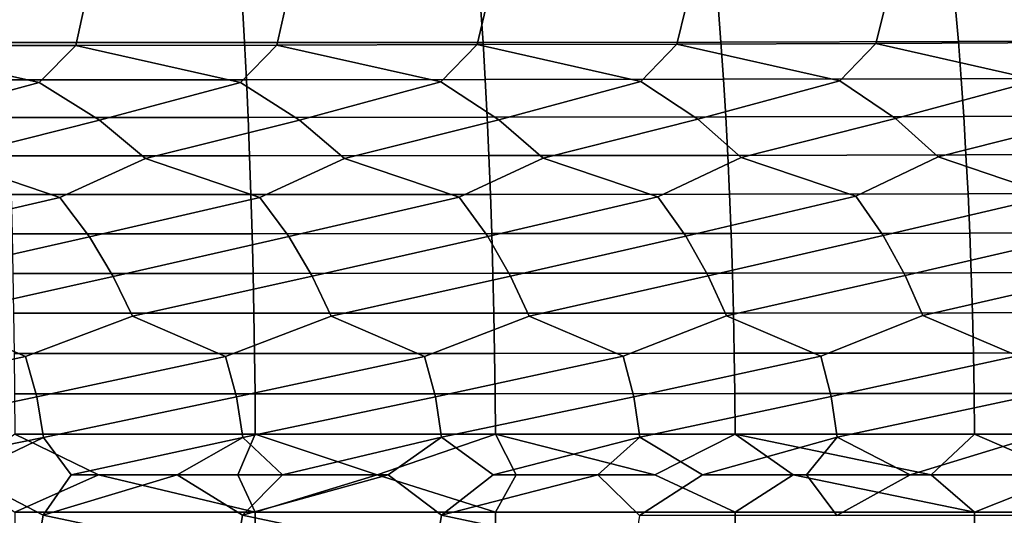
# Model space of a CAD drawing. Header units: metres. Extents: x -240 to 45, y -77 to 27.
# Tile 247 of 256: x -73.3 to -63.99, y -0.38 to 4.31. Entities that reach past the tile are written whole.
import ezdxf

# ---------------------------------------------------------------- set-up
doc = ezdxf.new("R2010")
doc.units = ezdxf.units.M
doc.layers.add('solid_102011X2', color=7, linetype='CONTINUOUS')

msp = doc.modelspace()

# ---------------------------------------------------------------- linework, layer by layer
at = {"layer": 'solid_102011X2'}
for points in [[(-72.695679, 4.409912, 360.498322), (-72.772461, 4.064106, 360.340179), (-74.67775, 4.063143, 360.554962), (-74.603592, 4.40882, 360.71463)], [(-71.194427, 4.43519, 377.828644), (-73.449417, 4.434671, 378.072327), (-73.433723, 4.089561, 378.238983), (-71.175453, 4.090038, 377.994934)], [(-70.791641, 4.412654, 360.240997), (-70.87101, 4.06659, 360.084351), (-72.772461, 4.064106, 360.340179), (-72.695679, 4.409912, 360.498322)], [(-68.942429, 4.437404, 377.54364), (-71.194427, 4.43519, 377.828644), (-71.175453, 4.090038, 377.994934), (-68.920151, 4.092079, 377.709534)], [(-68.892784, 4.417027, 359.942719), (-68.974709, 4.070578, 359.787567), (-70.87101, 4.06659, 360.084351), (-70.791641, 4.412654, 360.240997)], [(-67.000481, 4.423009, 359.603607), (-67.084946, 4.07605, 359.44989), (-68.974709, 4.070578, 359.787567), (-68.892784, 4.417027, 359.942719)], [(-66.694489, 4.44129, 377.217285), (-68.942429, 4.437404, 377.54364), (-68.920151, 4.092079, 377.709534), (-66.668915, 4.095662, 377.382843)], [(-65.116241, 4.430581, 359.223877), (-65.203217, 4.082988, 359.071594), (-67.084946, 4.07605, 359.44989), (-67.000481, 4.423009, 359.603607)], [(-64.451668, 4.446828, 376.849579), (-66.694489, 4.44129, 377.217285), (-66.668915, 4.095662, 377.382843), (-64.422775, 4.100767, 377.014771)], [(-63.241547, 4.439721, 358.803741), (-63.331024, 4.091374, 358.652863), (-65.203217, 4.082988, 359.071594), (-65.116241, 4.430581, 359.223877)], [(-62.214878, 4.453994, 376.44043), (-64.451668, 4.446828, 376.849579), (-64.422775, 4.100767, 377.014771), (-62.182663, 4.107376, 376.605255)], [(-64.422775, 4.100767, 377.014771), (-66.668915, 4.095662, 377.382843), (-66.645439, 3.743708, 377.534851), (-64.396263, 3.748374, 377.166473)], [(-62.182663, 4.107376, 376.605255), (-64.422775, 4.100767, 377.014771), (-64.396263, 3.748374, 377.166473), (-62.153088, 3.754414, 376.756592)], [(-74.446075, 3.353548, 360.238037), (-75.024223, 3.711185, 360.436157), (-74.67775, 4.063143, 360.554962), (-73.118248, 3.711824, 360.228455)], [(-73.118248, 3.711824, 360.228455), (-74.67775, 4.063143, 360.554962), (-72.772461, 4.064106, 360.340179)], [(-71.175453, 4.090038, 377.994934), (-73.433723, 4.089561, 378.238983), (-73.419327, 3.738135, 378.391998), (-71.158028, 3.73857, 378.147614)], [(-72.549438, 3.354515, 360.018555), (-73.118248, 3.711824, 360.228455), (-72.772461, 4.064106, 360.340179), (-71.215897, 3.71386, 359.979584)], [(-71.215897, 3.71386, 359.979584), (-72.772461, 4.064106, 360.340179), (-70.87101, 4.06659, 360.084351)], [(-70.656807, 3.356733, 359.758148), (-71.215897, 3.71386, 359.979584), (-70.87101, 4.06659, 360.084351), (-69.318497, 3.717277, 359.689606)], [(-68.920151, 4.092079, 377.709534), (-71.175453, 4.090038, 377.994934), (-71.158028, 3.73857, 378.147614), (-68.899712, 3.740434, 377.861908)], [(-69.318497, 3.717277, 359.689606), (-70.87101, 4.06659, 360.084351), (-68.974709, 4.070578, 359.787567)], [(-68.769516, 3.360186, 359.456909), (-69.318497, 3.717277, 359.689606), (-68.974709, 4.070578, 359.787567), (-67.427422, 3.722057, 359.358582)], [(-67.427422, 3.722057, 359.358582), (-68.974709, 4.070578, 359.787567), (-67.084946, 4.07605, 359.44989)], [(-66.668915, 4.095662, 377.382843), (-68.920151, 4.092079, 377.709534), (-68.899712, 3.740434, 377.861908), (-66.645439, 3.743708, 377.534851)], [(-66.888954, 3.364859, 359.114929), (-67.427422, 3.722057, 359.358582), (-67.084946, 4.07605, 359.44989), (-65.544167, 3.728183, 358.986755)], [(-65.544167, 3.728183, 358.986755), (-67.084946, 4.07605, 359.44989), (-65.203217, 4.082988, 359.071594)], [(-65.01664, 3.370736, 358.732452), (-65.544167, 3.728183, 358.986755), (-65.203217, 4.082988, 359.071594), (-63.67025, 3.735639, 358.574341)], [(-63.67025, 3.735639, 358.574341), (-65.203217, 4.082988, 359.071594), (-63.331024, 4.091374, 358.652863)], [(-71.158028, 3.73857, 378.147614), (-73.419327, 3.738135, 378.391998), (-73.406227, 3.380938, 378.531189), (-71.142189, 3.38133, 378.286499)], [(-68.899712, 3.740434, 377.861908), (-71.158028, 3.73857, 378.147614), (-71.142189, 3.38133, 378.286499), (-68.881119, 3.383015, 378.000488)], [(-66.645439, 3.743708, 377.534851), (-68.899712, 3.740434, 377.861908), (-68.881119, 3.383015, 378.000488), (-66.624092, 3.385975, 377.673126)], [(-66.478569, 3.001883, 358.907318), (-66.888954, 3.364859, 359.114929), (-65.544167, 3.728183, 358.986755), (-65.01664, 3.370736, 358.732452)], [(-64.396263, 3.748374, 377.166473), (-66.645439, 3.743708, 377.534851), (-66.624092, 3.385975, 377.673126), (-64.372147, 3.390195, 377.304443)], [(-64.615112, 3.007358, 358.516724), (-65.01664, 3.370736, 358.732452), (-63.67025, 3.735639, 358.574341), (-63.154072, 3.377803, 358.309692)], [(-62.153088, 3.754414, 376.756592), (-64.396263, 3.748374, 377.166473), (-64.372147, 3.390195, 377.304443), (-62.126194, 3.395657, 376.894257)], [(-74.00341, 2.990782, 360.065155), (-74.446075, 3.353548, 360.238037), (-73.118248, 3.711824, 360.228455), (-72.549438, 3.354515, 360.018555)], [(-72.114388, 2.991911, 359.83667), (-72.549438, 3.354515, 360.018555), (-71.215897, 3.71386, 359.979584), (-70.656807, 3.356733, 359.758148)], [(-70.229675, 2.994146, 359.567474), (-70.656807, 3.356733, 359.758148), (-69.318497, 3.717277, 359.689606), (-68.769516, 3.360186, 359.456909)], [(-68.350594, 2.997475, 359.257629), (-68.769516, 3.360186, 359.456909), (-67.427422, 3.722057, 359.358582), (-66.888954, 3.364859, 359.114929)], [(-72.925079, 2.623731, 359.828705), (-74.00341, 2.990782, 360.065155), (-72.549438, 3.354515, 360.018555), (-72.114388, 2.991911, 359.83667)], [(-71.142189, 3.38133, 378.286499), (-73.406227, 3.380938, 378.531189), (-73.394447, 3.018516, 378.656281), (-71.127937, 3.018865, 378.411316)], [(-71.032898, 2.625292, 359.575836), (-72.114388, 2.991911, 359.83667), (-70.656807, 3.356733, 359.758148), (-70.229675, 2.994146, 359.567474)], [(-68.881119, 3.383015, 378.000488), (-71.142189, 3.38133, 378.286499), (-71.127937, 3.018865, 378.411316), (-68.864395, 3.020369, 378.125031)], [(-69.145836, 2.627824, 359.281952), (-70.229675, 2.994146, 359.567474), (-68.769516, 3.360186, 359.456909), (-68.350594, 2.997475, 359.257629)], [(-66.624092, 3.385975, 377.673126), (-68.881119, 3.383015, 378.000488), (-68.864395, 3.020369, 378.125031), (-66.604889, 3.023011, 377.797424)], [(-67.265289, 2.631316, 358.947174), (-68.350594, 2.997475, 359.257629), (-66.888954, 3.364859, 359.114929), (-66.478569, 3.001883, 358.907318)], [(-64.372147, 3.390195, 377.304443), (-66.624092, 3.385975, 377.673126), (-66.604889, 3.023011, 377.797424), (-64.350456, 3.026778, 377.428436)], [(-65.392761, 2.635756, 358.571716), (-66.478569, 3.001883, 358.907318), (-65.01664, 3.370736, 358.732452), (-64.615112, 3.007358, 358.516724)], [(-63.529781, 2.641131, 358.155823), (-64.615112, 3.007358, 358.516724), (-63.154072, 3.377803, 358.309692), (-62.76173, 3.013885, 358.086121)], [(-62.126194, 3.395657, 376.894257), (-64.372147, 3.390195, 377.304443), (-64.350456, 3.026778, 377.428436), (-62.102009, 3.031654, 377.017975)], [(-74.533478, 2.251636, 359.914795), (-74.821053, 2.623154, 360.040497), (-74.00341, 2.990782, 360.065155), (-72.925079, 2.623731, 359.828705)], [(-71.127937, 3.018865, 378.411316), (-73.394447, 3.018516, 378.656281), (-73.38401, 2.651432, 378.76712), (-71.115318, 2.651738, 378.521942)], [(-72.642708, 2.252263, 359.697113), (-72.925079, 2.623731, 359.828705), (-72.114388, 2.991911, 359.83667), (-71.032898, 2.625292, 359.575836)], [(-68.864395, 3.020369, 378.125031), (-71.127937, 3.018865, 378.411316), (-71.115318, 2.651738, 378.521942), (-68.849579, 2.653058, 378.235413)], [(-70.755936, 2.25373, 359.438477), (-71.032898, 2.625292, 359.575836), (-70.229675, 2.994146, 359.567474), (-69.145836, 2.627824, 359.281952)], [(-68.874481, 2.256027, 359.138977), (-69.145836, 2.627824, 359.281952), (-68.350594, 2.997475, 359.257629), (-67.265289, 2.631316, 358.947174)], [(-66.604889, 3.023011, 377.797424), (-68.864395, 3.020369, 378.125031), (-68.849579, 2.653058, 378.235413), (-66.587875, 2.655379, 377.907532)], [(-66.999741, 2.259144, 358.798737), (-67.265289, 2.631316, 358.947174), (-66.478569, 3.001883, 358.907318), (-65.392761, 2.635756, 358.571716)], [(-64.350456, 3.026778, 377.428436), (-66.604889, 3.023011, 377.797424), (-66.587875, 2.655379, 377.907532), (-64.331245, 2.658687, 377.53833)], [(-65.133247, 2.26307, 358.417999), (-65.392761, 2.635756, 358.571716), (-64.615112, 3.007358, 358.516724), (-63.529781, 2.641131, 358.155823)], [(-62.102009, 3.031654, 377.017975), (-64.350456, 3.026778, 377.428436), (-64.331245, 2.658687, 377.53833), (-62.080582, 2.66297, 377.127594)], [(-74.304451, 1.876638, 359.809082), (-74.533478, 2.251636, 359.914795), (-72.925079, 2.623731, 359.828705), (-72.642708, 2.252263, 359.697113)], [(-71.115318, 2.651738, 378.521942), (-73.38401, 2.651432, 378.76712), (-73.374939, 2.280254, 378.863556), (-71.104347, 2.280517, 378.618134)], [(-72.417961, 1.877248, 359.586731), (-72.642708, 2.252263, 359.697113), (-71.032898, 2.625292, 359.575836), (-70.755936, 2.25373, 359.438477)], [(-68.849579, 2.653058, 378.235413), (-71.115318, 2.651738, 378.521942), (-71.104347, 2.280517, 378.618134), (-68.8367, 2.281652, 378.33139)], [(-70.535614, 1.878555, 359.323517), (-70.755936, 2.25373, 359.438477), (-69.145836, 2.627824, 359.281952), (-68.874481, 2.256027, 359.138977)], [(-68.658745, 1.880552, 359.019562), (-68.874481, 2.256027, 359.138977), (-67.265289, 2.631316, 358.947174), (-66.999741, 2.259144, 358.798737)], [(-66.587875, 2.655379, 377.907532), (-68.849579, 2.653058, 378.235413), (-68.8367, 2.281652, 378.33139), (-66.57309, 2.283647, 378.003326)], [(-66.788773, 1.883229, 358.674988), (-66.999741, 2.259144, 358.798737), (-65.392761, 2.635756, 358.571716), (-65.133247, 2.26307, 358.417999)], [(-64.331245, 2.658687, 377.53833), (-66.587875, 2.655379, 377.907532), (-66.57309, 2.283647, 378.003326), (-64.314537, 2.286492, 377.633881)], [(-64.9272, 1.886578, 358.290039), (-65.133247, 2.26307, 358.417999), (-63.529781, 2.641131, 358.155823), (-63.276512, 2.267796, 357.996979)], [(-62.080582, 2.66297, 377.127594), (-64.331245, 2.658687, 377.53833), (-64.314537, 2.286492, 377.633881), (-62.061951, 2.290175, 377.222961)], [(-74.118294, 1.498732, 359.72229), (-74.304451, 1.876638, 359.809082), (-72.642708, 2.252263, 359.697113), (-72.417961, 1.877248, 359.586731)], [(-71.104347, 2.280517, 378.618134), (-73.374939, 2.280254, 378.863556), (-73.367241, 1.905553, 378.945374), (-71.095032, 1.905772, 378.699799)], [(-72.235298, 1.499276, 359.496124), (-72.417961, 1.877248, 359.586731), (-70.755936, 2.25373, 359.438477), (-70.535614, 1.878555, 359.323517)], [(-68.8367, 2.281652, 378.33139), (-71.104347, 2.280517, 378.618134), (-71.095032, 1.905772, 378.699799), (-68.825775, 1.90672, 378.412872)], [(-70.356583, 1.500375, 359.229218), (-70.535614, 1.878555, 359.323517), (-68.874481, 2.256027, 359.138977), (-68.658745, 1.880552, 359.019562)], [(-66.57309, 2.283647, 378.003326), (-68.8367, 2.281652, 378.33139), (-68.825775, 1.90672, 378.412872), (-66.560539, 1.908388, 378.084625)], [(-68.483467, 1.502022, 358.921631), (-68.658745, 1.880552, 359.019562), (-66.999741, 2.259144, 358.798737), (-66.788773, 1.883229, 358.674988)], [(-66.617386, 1.504212, 358.573547), (-66.788773, 1.883229, 358.674988), (-65.133247, 2.26307, 358.417999), (-64.9272, 1.886578, 358.290039)], [(-64.314537, 2.286492, 377.633881), (-66.57309, 2.283647, 378.003326), (-66.560539, 1.908388, 378.084625), (-64.300362, 1.910765, 377.714996)], [(-64.759857, 1.506936, 358.185181), (-64.9272, 1.886578, 358.290039), (-63.276512, 2.267796, 357.996979), (-63.075573, 1.89059, 357.864929)], [(-62.061951, 2.290175, 377.222961), (-64.314537, 2.286492, 377.633881), (-64.300362, 1.910765, 377.714996), (-62.046139, 1.913843, 377.303894)], [(-73.247513, 1.118617, 359.571075), (-74.118294, 1.498732, 359.72229), (-72.417961, 1.877248, 359.586731), (-72.235298, 1.499276, 359.496124)], [(-71.095032, 1.905772, 378.699799), (-73.367241, 1.905553, 378.945374), (-73.360931, 1.527909, 379.012482), (-71.087395, 1.528084, 378.766754)], [(-71.357697, 1.119221, 359.324677), (-72.235298, 1.499276, 359.496124), (-70.535614, 1.878555, 359.323517), (-70.356583, 1.500375, 359.229218)], [(-68.825775, 1.90672, 378.412872), (-71.095032, 1.905772, 378.699799), (-71.087395, 1.528084, 378.766754), (-68.816811, 1.528844, 378.479706)], [(-69.472832, 1.120241, 359.03717), (-70.356583, 1.500375, 359.229218), (-68.658745, 1.880552, 359.019562), (-68.483467, 1.502022, 358.921631)], [(-66.560539, 1.908388, 378.084625), (-68.825775, 1.90672, 378.412872), (-68.816811, 1.528844, 378.479706), (-66.550247, 1.530181, 378.151306)], [(-67.594299, 1.121672, 358.708618), (-68.483467, 1.502022, 358.921631), (-66.788773, 1.883229, 358.674988), (-66.617386, 1.504212, 358.573547)], [(-65.72361, 1.123508, 358.339233), (-66.617386, 1.504212, 358.573547), (-64.9272, 1.886578, 358.290039), (-64.759857, 1.506936, 358.185181)], [(-64.300362, 1.910765, 377.714996), (-66.560539, 1.908388, 378.084625), (-66.550247, 1.530181, 378.151306), (-64.288734, 1.532087, 377.781555)], [(-63.862316, 1.125746, 357.929291), (-64.759857, 1.506936, 358.185181), (-63.075573, 1.89059, 357.864929), (-62.912399, 1.510188, 357.756744)], [(-62.046139, 1.913843, 377.303894), (-64.300362, 1.910765, 377.714996), (-64.288734, 1.532087, 377.781555), (-62.033169, 1.534555, 377.37027)], [(-75.032715, 0.736469, 359.729065), (-75.140945, 1.118435, 359.776276), (-74.118294, 1.498732, 359.72229), (-73.247513, 1.118617, 359.571075)], [(-71.087395, 1.528084, 378.766754), (-73.360931, 1.527909, 379.012482), (-73.356003, 1.147906, 379.064819), (-71.081429, 1.148037, 378.81897)], [(-73.141243, 0.736605, 359.521637), (-73.247513, 1.118617, 359.571075), (-72.235298, 1.499276, 359.496124), (-71.357697, 1.119221, 359.324677)], [(-71.253456, 0.737018, 359.273071), (-71.357697, 1.119221, 359.324677), (-70.356583, 1.500375, 359.229218), (-69.472832, 1.120241, 359.03717)], [(-68.816811, 1.528844, 378.479706), (-71.087395, 1.528084, 378.766754), (-71.081429, 1.148037, 378.81897), (-68.809814, 1.148608, 378.531769)], [(-69.370697, 0.737705, 358.983429), (-69.472832, 1.120241, 359.03717), (-68.483467, 1.502022, 358.921631), (-67.594299, 1.121672, 358.708618)], [(-66.550247, 1.530181, 378.151306), (-68.816811, 1.528844, 378.479706), (-68.809814, 1.148608, 378.531769), (-66.542213, 1.149612, 378.203278)], [(-67.494339, 0.738662, 358.652802), (-67.594299, 1.121672, 358.708618), (-66.617386, 1.504212, 358.573547), (-65.72361, 1.123508, 358.339233)], [(-64.288734, 1.532087, 377.781555), (-66.550247, 1.530181, 378.151306), (-66.542213, 1.149612, 378.203278), (-64.279663, 1.151044, 377.833405)], [(-65.625916, 0.739886, 358.281433), (-65.72361, 1.123508, 358.339233), (-64.759857, 1.506936, 358.185181), (-63.862316, 1.125746, 357.929291)], [(-62.033169, 1.534555, 377.37027), (-64.288734, 1.532087, 377.781555), (-64.279663, 1.151044, 377.833405), (-62.023056, 1.152898, 377.422028)], [(-73.247513, 1.118617, 359.571075), (-73.141243, 0.736605, 359.521637), (-74.969872, 0.353365, 359.701324), (-75.032715, 0.736469, 359.729065)], [(-71.081429, 1.148037, 378.81897), (-73.356003, 1.147906, 379.064819), (-73.352478, 0.766129, 379.102234), (-71.077171, 0.766217, 378.856293)], [(-71.357697, 1.119221, 359.324677), (-71.253456, 0.737018, 359.273071), (-73.079536, 0.353435, 359.492615), (-73.141243, 0.736605, 359.521637)], [(-69.472832, 1.120241, 359.03717), (-69.370697, 0.737705, 358.983429), (-71.192932, 0.353638, 359.242767), (-71.253456, 0.737018, 359.273071)], [(-68.809814, 1.148608, 378.531769), (-71.081429, 1.148037, 378.81897), (-71.077171, 0.766217, 378.856293), (-68.80481, 0.766598, 378.569031)], [(-67.594299, 1.121672, 358.708618), (-67.494339, 0.738662, 358.652802), (-69.311401, 0.353972, 358.951904), (-69.370697, 0.737705, 358.983429)], [(-66.542213, 1.149612, 378.203278), (-68.809814, 1.148608, 378.531769), (-68.80481, 0.766598, 378.569031), (-66.536469, 0.767268, 378.240448)], [(-65.72361, 1.123508, 358.339233), (-65.625916, 0.739886, 358.281433), (-67.436325, 0.354435, 358.620056), (-67.494339, 0.738662, 358.652802)], [(-64.279663, 1.151044, 377.833405), (-66.542213, 1.149612, 378.203278), (-66.536469, 0.767268, 378.240448), (-64.273178, 0.768223, 377.870483)], [(-63.862316, 1.125746, 357.929291), (-63.766968, 0.741373, 357.869537), (-65.569221, 0.355026, 358.247528), (-65.625916, 0.739886, 358.281433)], [(-62.023056, 1.152898, 377.422028), (-64.279663, 1.151044, 377.833405), (-64.273178, 0.768223, 377.870483), (-62.015823, 0.769461, 377.459015)], [(-71.077171, 0.766217, 378.856293), (-73.352478, 0.766129, 379.102234), (-73.350365, 0.383168, 379.124695), (-71.074615, 0.383212, 378.878723)], [(-68.80481, 0.766598, 378.569031), (-71.077171, 0.766217, 378.856293), (-71.074615, 0.383212, 378.878723), (-68.801811, 0.383403, 378.5914)], [(-66.536469, 0.767268, 378.240448), (-68.80481, 0.766598, 378.569031), (-68.801811, 0.383403, 378.5914), (-66.533028, 0.383738, 378.262756)], [(-64.273178, 0.768223, 377.870483), (-66.536469, 0.767268, 378.240448), (-66.533028, 0.383738, 378.262756), (-64.269287, 0.384216, 377.892761)], [(-62.015823, 0.769461, 377.459015), (-64.273178, 0.768223, 377.870483), (-64.269287, 0.384216, 377.892761), (-62.011482, 0.384835, 377.481262)], [(-73.141243, 0.736605, 359.521637), (-73.079536, 0.353435, 359.492615), (-74.819649, 0, 359.67981), (-74.969872, 0.353365, 359.701324)], [(-71.253456, 0.737018, 359.273071), (-71.192932, 0.353638, 359.242767), (-72.815315, 0, 359.453674), (-73.079536, 0.353435, 359.492615)], [(-69.370697, 0.737705, 358.983429), (-69.311401, 0.353972, 358.951904), (-70.815956, 0, 359.181366), (-71.192932, 0.353638, 359.242767)], [(-67.494339, 0.738662, 358.652802), (-67.436325, 0.354435, 358.620056), (-68.824493, 0, 358.863281), (-69.311401, 0.353972, 358.951904)], [(-65.625916, 0.739886, 358.281433), (-65.569221, 0.355026, 358.247528), (-66.843796, 0, 358.499908), (-67.436325, 0.354435, 358.620056)], [(-63.766968, 0.741373, 357.869537), (-63.711643, 0.355744, 357.834503), (-64.877213, 0, 358.092072), (-65.569221, 0.355026, 358.247528)], [(-73.350365, 0.383168, 379.124695), (-73.880943, 0, 379.183624), (-73.350258, -0.353295, 379.125824), (-72.55938, 0, 379.051483)], [(-71.074615, 0.383212, 378.878723), (-73.350365, 0.383168, 379.124695), (-72.55938, 0, 379.051483), (-71.239326, 0, 378.905487)], [(-71.074615, 0.383212, 378.878723), (-71.239326, 0, 378.905487), (-69.921524, 0, 378.745758)], [(-68.801811, 0.383403, 378.5914), (-71.074615, 0.383212, 378.878723), (-69.921524, 0, 378.745758)], [(-68.801811, 0.383403, 378.5914), (-69.921524, 0, 378.745758), (-68.801659, -0.353511, 378.592529), (-68.605835, 0, 378.572266)], [(-66.533028, 0.383738, 378.262756), (-68.801811, 0.383403, 378.5914), (-67.293533, 0, 378.385223)], [(-68.801811, 0.383403, 378.5914), (-68.605835, 0, 378.572266), (-67.293533, 0, 378.385223)], [(-66.533028, 0.383738, 378.262756), (-67.293533, 0, 378.385223), (-66.532852, -0.35382, 378.263885), (-65.985252, 0, 378.184723)], [(-64.269287, 0.384216, 377.892761), (-66.533028, 0.383738, 378.262756), (-64.680923, 0, 377.970825)], [(-66.533028, 0.383738, 378.262756), (-65.985252, 0, 378.184723), (-64.680923, 0, 377.970825)], [(-64.269287, 0.384216, 377.892761), (-64.680923, 0, 377.970825), (-64.269089, -0.354261, 377.89386), (-63.381618, 0, 377.743713)], [(-62.011482, 0.384835, 377.481262), (-64.269287, 0.384216, 377.892761), (-63.381618, 0, 377.743713), (-62.087528, 0, 377.503479)], [(-73.079536, 0.353435, 359.492615), (-73.816986, 0, 359.57254), (-74.819649, 0, 359.67981)], [(-73.079536, 0.353435, 359.492615), (-72.815315, 0, 359.453674), (-73.082115, -0.38332, 359.494049), (-73.816986, 0, 359.57254)], [(-71.192932, 0.353638, 359.242767), (-71.814934, 0, 359.323303), (-72.815315, 0, 359.453674)], [(-71.192932, 0.353638, 359.242767), (-70.815956, 0, 359.181366), (-71.195457, -0.38354, 359.244263), (-71.814934, 0, 359.323303)], [(-69.311401, 0.353972, 358.951904), (-69.819038, 0, 359.028015), (-70.815956, 0, 359.181366)], [(-69.311401, 0.353972, 358.951904), (-68.824493, 0, 358.863281), (-69.313873, -0.383902, 358.953461), (-69.819038, 0, 359.028015)], [(-67.436325, 0.354435, 358.620056), (-67.832497, 0, 358.687164), (-68.824493, 0, 358.863281)], [(-67.436325, 0.354435, 358.620056), (-66.843796, 0, 358.499908), (-67.438736, -0.384404, 358.621674), (-67.832497, 0, 358.687164)], [(-65.569221, 0.355026, 358.247528), (-65.858597, 0, 358.301483), (-66.843796, 0, 358.499908)], [(-65.569221, 0.355026, 358.247528), (-64.877213, 0, 358.092072), (-65.571571, -0.385045, 358.249176), (-65.858597, 0, 358.301483)], [(-63.711643, 0.355744, 357.834503), (-63.900349, 0, 357.871826), (-64.877213, 0, 358.092072)], [(-72.55938, 0, 379.051483), (-73.350258, -0.353295, 379.125824), (-71.074486, -0.353335, 378.879822)], [(-71.239326, 0, 378.905487), (-72.55938, 0, 379.051483), (-71.074486, -0.353335, 378.879822)], [(-69.921524, 0, 378.745758), (-71.239326, 0, 378.905487), (-71.074486, -0.353335, 378.879822)], [(-69.921524, 0, 378.745758), (-71.074486, -0.353335, 378.879822), (-68.801659, -0.353511, 378.592529)], [(-67.293533, 0, 378.385223), (-68.605835, 0, 378.572266), (-68.801659, -0.353511, 378.592529), (-66.532852, -0.35382, 378.263885)], [(-65.985252, 0, 378.184723), (-66.532852, -0.35382, 378.263885), (-64.269089, -0.354261, 377.89386)], [(-64.680923, 0, 377.970825), (-65.985252, 0, 378.184723), (-64.269089, -0.354261, 377.89386)], [(-63.381618, 0, 377.743713), (-64.269089, -0.354261, 377.89386), (-62.011265, -0.354831, 377.482361)], [(-73.147369, -0.766422, 359.524689), (-74.972504, -0.383245, 359.702698), (-73.816986, 0, 359.57254), (-73.082115, -0.38332, 359.494049)], [(-73.082115, -0.38332, 359.494049), (-72.815315, 0, 359.453674), (-71.814934, 0, 359.323303)], [(-71.25946, -0.766851, 359.276245), (-73.082115, -0.38332, 359.494049), (-71.814934, 0, 359.323303), (-71.195457, -0.38354, 359.244263)], [(-71.195457, -0.38354, 359.244263), (-70.815956, 0, 359.181366), (-69.819038, 0, 359.028015)], [(-69.376572, -0.767564, 358.986725), (-71.195457, -0.38354, 359.244263), (-69.819038, 0, 359.028015), (-69.313873, -0.383902, 358.953461)], [(-69.313873, -0.383902, 358.953461), (-68.824493, 0, 358.863281), (-67.832497, 0, 358.687164)], [(-67.500092, -0.768559, 358.656219), (-69.313873, -0.383902, 358.953461), (-67.832497, 0, 358.687164), (-67.438736, -0.384404, 358.621674)], [(-65.571571, -0.385045, 358.249176), (-67.438736, -0.384404, 358.621674), (-66.843796, 0, 358.499908), (-65.858597, 0, 358.301483)], [(-63.713932, -0.385823, 357.836212), (-65.571571, -0.385045, 358.249176), (-64.877213, 0, 358.092072), (-63.900349, 0, 357.871826)], [(-71.074486, -0.353335, 378.879822), (-73.350258, -0.353295, 379.125824), (-73.352264, -0.736322, 379.104523), (-71.076912, -0.736407, 378.858582)], [(-68.801659, -0.353511, 378.592529), (-71.074486, -0.353335, 378.879822), (-71.076912, -0.736407, 378.858582), (-68.804504, -0.736773, 378.57132)], [(-66.532852, -0.35382, 378.263885), (-68.801659, -0.353511, 378.592529), (-68.804504, -0.736773, 378.57132), (-66.536118, -0.737417, 378.242706)], [(-64.269089, -0.354261, 377.89386), (-66.532852, -0.35382, 378.263885), (-66.536118, -0.737417, 378.242706), (-64.272781, -0.738336, 377.872742)], [(-62.011265, -0.354831, 377.482361), (-64.269089, -0.354261, 377.89386), (-64.272781, -0.738336, 377.872742), (-62.015381, -0.739525, 377.461304)], [(-73.257347, -1.148318, 359.575745), (-75.038963, -0.766281, 359.731964), (-74.972504, -0.383245, 359.702698), (-73.147369, -0.766422, 359.524689)], [(-71.36734, -1.148936, 359.329559), (-73.147369, -0.766422, 359.524689), (-73.082115, -0.38332, 359.494049), (-71.25946, -0.766851, 359.276245)], [(-69.482285, -1.14998, 359.042236), (-71.25946, -0.766851, 359.276245), (-71.195457, -0.38354, 359.244263), (-69.376572, -0.767564, 358.986725)], [(-67.603546, -1.151447, 358.713867), (-69.376572, -0.767564, 358.986725), (-69.313873, -0.383902, 358.953461), (-67.500092, -0.768559, 358.656219)]]:
    msp.add_3dface(points, dxfattribs=at)

doc.saveas('drawing.dxf')
